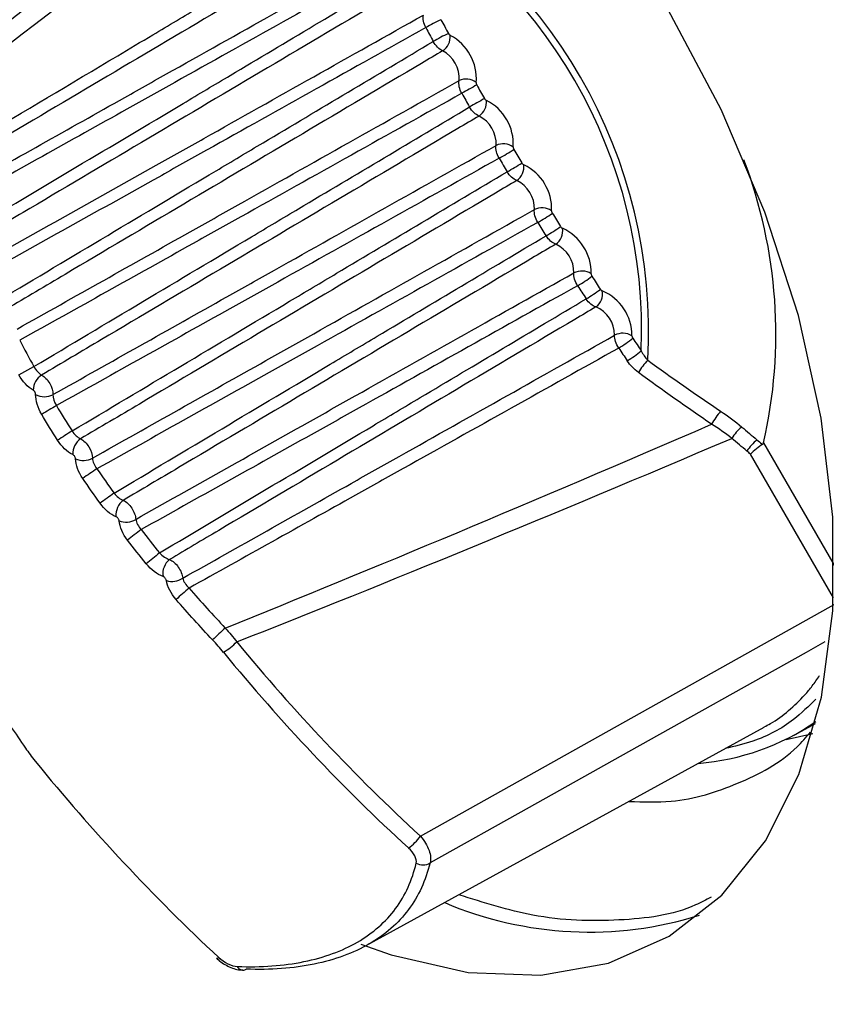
# Model space of a CAD drawing. Header units: millimetres. Extents: x -3.03 to 0.78, y -0.23 to 0.59.
# Tile 140 of 165: x 0.5245 to 0.5376, y 0.4034 to 0.4194. Entities that reach past the tile are written whole.
import ezdxf

# ---------------------------------------------------------------- set-up
doc = ezdxf.new("R2010")
doc.units = ezdxf.units.MM

msp = doc.modelspace()

# ---------------------------------------------------------------- linework, layer by layer
at = {"color": 7, "linetype": 'Continuous', "lineweight": 25}
for p, q in [((0.524444, 0.413672), (0.524688, 0.413807)), ((0.530972, 0.406171), (0.53774, 0.409957)), ((0.530092, 0.404389), (0.536563, 0.407942)), ((0.537051, 0.407814), (0.537394, 0.408002)), ((0.536918, 0.407744), (0.53735, 0.407841))]:
    msp.add_line(p, q, dxfattribs=at)
at = {"color": 9, "linetype": 'Continuous', "lineweight": 25}
for p, q in [((0.536552, 0.412567), (0.537702, 0.410576)), ((0.53769, 0.410044), (0.53634, 0.412382))]:
    msp.add_line(p, q, dxfattribs=at)
at = {"color": 7, "linetype": 'Continuous', "lineweight": 25, "flags": 128}
msp.add_lwpolyline([(0.530006, 0.404414), (0.530498, 0.40424), (0.531747, 0.403953), (0.532933, 0.403908), (0.534032, 0.404106), (0.535019, 0.404544), (0.535875, 0.40521), (0.536583, 0.406093), (0.537126, 0.407174), (0.537494, 0.408429), (0.537679, 0.409833), (0.537677, 0.411357), (0.537489, 0.412969), (0.537118, 0.414635), (0.536572, 0.41632), (0.535862, 0.41799), (0.535003, 0.419609)], dxfattribs=at)
at = {"color": 9, "linetype": 'Continuous', "lineweight": 25, "flags": 128}
msp.add_lwpolyline([(0.537549, 0.409328), (0.537243, 0.409157), (0.534357, 0.407541), (0.532743, 0.406637), (0.531129, 0.405734)], dxfattribs=at)
at = {"color": 7, "linetype": 'Continuous', "lineweight": 25}
for centre, radius, start, end in [((0.52643, 0.414389), 0.008251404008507, 356.680578, 63.319422), ((0.52645, 0.414401), 0.008119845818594, 357.614483, 62.385518), ((0.532792, 0.41632), 0.0034624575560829, 115.391243, 120.006241), ((0.584155, 0.44772), 0.0599347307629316, 208.145423, 208.388187), ((0.584213, 0.447754), 0.0602801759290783, 208.145423, 208.388187), ((0.533173, 0.415645), 0.0039826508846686, 115.993622, 120.005415), ((0.531177, 0.419175), 0.0002812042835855, 303.804579, 3.829752), ((0.531087, 0.41849), 0.0007954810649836, 355.483325, 62.206528), ((0.531099, 0.418497), 0.0005031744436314, 355.483325, 62.206528), ((0.531717, 0.418216), 0.0002678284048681, 52.430266, 115.647078), ((0.536244, 0.410287), 0.0091962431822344, 118.264245, 120.001191), ((0.584283, 0.44779), 0.0600806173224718, 209.301395, 209.543765), ((0.584342, 0.447824), 0.0604269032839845, 209.301395, 209.543765), ((0.538825, 0.40581), 0.0141080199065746, 118.867692, 119.999872), ((0.531772, 0.418109), 0.000274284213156, 304.077878, 5.720971), ((0.531687, 0.417424), 0.0007963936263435, 356.666386, 63.333614), ((0.5317, 0.417431), 0.0005037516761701, 356.666386, 63.333614), ((0.532322, 0.417155), 0.0002743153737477, 54.282366, 115.918014), ((0.525282, 0.42927), 0.0139427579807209, 299.994721, 301.140322), ((0.584283, 0.44779), 0.0600802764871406, 210.456235, 210.698607), ((0.584341, 0.447824), 0.0604265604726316, 210.456235, 210.698607), ((0.528782, 0.414339), 0.0079693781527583, 347.15362, 20.793467), ((0.527821, 0.424878), 0.0091257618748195, 299.993404, 301.743767), ((0.532388, 0.417054), 0.0002677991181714, 304.348798, 7.572892), ((0.532311, 0.416371), 0.0007954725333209, 357.793215, 64.516941), ((0.532322, 0.416379), 0.0005031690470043, 357.793215, 64.516941), ((0.532949, 0.416107), 0.0002812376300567, 56.173772, 116.19132), ((0.530896, 0.419589), 0.003969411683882, 299.989188, 304.01437), ((0.584158, 0.447714), 0.0599337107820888, 211.611822, 211.854589), ((0.584215, 0.447747), 0.0602791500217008, 211.611822, 211.854589), ((0.531289, 0.418924), 0.0034524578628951, 299.988366, 304.616742), ((0.533024, 0.416013), 0.0002616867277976, 304.615593, 9.38719), ((0.532956, 0.415333), 0.0007927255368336, 358.865575, 65.758503), ((0.532966, 0.41534), 0.0005014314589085, 358.865575, 65.758503), ((0.533596, 0.415072), 0.0002886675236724, 58.106091, 116.465248), ((0.53237, 0.41713), 0.0023189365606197, 299.986928, 306.881311), ((0.583911, 0.447558), 0.0596419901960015, 212.770035, 213.013593), ((0.583968, 0.44759), 0.0599857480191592, 212.770035, 213.013593), ((0.532601, 0.416756), 0.0021336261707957, 299.987082, 307.481555), ((0.533679, 0.414987), 0.0002558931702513, 304.876519, 11.165592), ((0.533623, 0.414311), 0.0007881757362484, 359.88501, 67.060529), ((0.533631, 0.414318), 0.0004985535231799, 359.88501, 67.060529), ((0.534263, 0.414052), 0.0002966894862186, 60.080855, 116.738057), ((0.533375, 0.41553), 0.0016419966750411, 299.990203, 309.736162), ((0.58355, 0.447319), 0.0592084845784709, 213.932771, 214.171808), ((0.583604, 0.44735), 0.0595497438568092, 213.932771, 214.171808), ((0.53356, 0.415244), 0.0015498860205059, 299.991755, 310.319333), ((0.535639, 0.413028), 0.0013127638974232, 137.725925, 148.653403), ((0.52498, 0.413415), 0.0003032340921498, 122.985692, 178.286807), ((0.524861, 0.41362), 0.0003032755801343, 241.717271, 297.010187), ((0.66504, 0.17998), 0.2719829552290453, 120.976463, 121.035193), ((0.536977, 0.412149), 0.0014603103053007, 140.310785, 150.440234), ((0.59235, 0.306601), 0.1255547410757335, 122.273013, 122.400279), ((0.536686, 0.412225), 0.0007721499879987, 129.259542, 147.547145), ((0.52562, 0.412385), 0.0003008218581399, 124.971371, 181.788846), ((0.536927, 0.412025), 0.000762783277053, 129.230119, 147.82954), ((0.525493, 0.412585), 0.0003051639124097, 245.179976, 299.128998), ((0.56499, 0.35442), 0.0698205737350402, 124.231609, 124.46069), ((0.557593, 0.36748), 0.0543904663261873, 125.522421, 125.816775), ((0.52632, 0.411393), 0.0002978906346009, 126.817528, 185.333974), ((0.526185, 0.411584), 0.0003065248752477, 248.60586, 301.374537), ((0.551499, 0.378466), 0.0411937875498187, 127.481899, 127.871313), ((0.54918, 0.382818), 0.0358534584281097, 128.761423, 129.209552), ((0.527079, 0.410439), 0.0002944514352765, 128.517533, 188.92696), ((0.526938, 0.41062), 0.0003073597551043, 251.996586, 303.740671), ((0.546987, 0.387231), 0.0303112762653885, 130.72269, 131.254303), ((0.545701, 0.390361), 0.0262464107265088, 133.005105, 133.621574), ((0.526999, 0.410365), 0.0014316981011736, 302.634091, 313.678212), ((0.535182, 0.411248), 0.003906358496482, 274.530725, 304.62049), ((0.530331, 0.406618), 0.0007820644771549, 304.896845, 325.119583), ((0.531014, 0.405927), 0.0002250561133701, 240.983942, 300.906073), ((0.533719, 0.410618), 0.0060079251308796, 246.962496, 287.322924), ((0.527667, 0.404226), 4.10341131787e-05, 253.219182, 312.012272), ((0.528086, 0.404089), 9.79082756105e-05, 203.329355, 302.628592)]:
    msp.add_arc(centre, radius, start, end, dxfattribs=at)
for centre, major_axis, ratio, start_param, end_param in [((2.023807, 1.27881), (1.513273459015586, 0.873597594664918), 0.021118, 2.969541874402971, 3.001270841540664), ((2.022832, 1.278247), (1.512273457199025, 0.8730201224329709), 0.019987, 2.97014627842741, 3.001548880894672), ((2.022832, 1.278247), (1.512273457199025, 0.8730201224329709), 0.019987, 3.281638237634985, 3.313040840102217), ((2.023807, 1.27881), (1.513273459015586, 0.873597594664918), 0.021118, 3.2819163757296, 3.313645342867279), ((0.543946, 0.424501), (-0.01320558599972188, 0.02286759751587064), 0.826553, 1.767384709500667, 1.934161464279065), ((0.543848, 0.424445), (-0.01330560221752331, 0.02304079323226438), 0.826477, 1.767384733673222, 1.934161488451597), ((0.540334, 0.422415), (-0.01330544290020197, 0.02304088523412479), 0.806472, 1.767390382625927, 1.934167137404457)]:
    msp.add_ellipse(centre, major_axis=major_axis, ratio=ratio, start_param=start_param, end_param=end_param, dxfattribs=at)
for points, knots in [([(0.5231963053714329, 0.4171594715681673), (0.5239573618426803, 0.4176138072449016), (0.5247185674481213, 0.4180678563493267), (0.5254798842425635, 0.4185216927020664), (0.5258606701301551, 0.4187486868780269), (0.5262414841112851, 0.4189756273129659), (0.5266223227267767, 0.4192025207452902), (0.526878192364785, 0.4193549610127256), (0.5271340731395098, 0.4195073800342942), (0.5273899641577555, 0.4196597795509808), (0.5282830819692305, 0.4201916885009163), (0.5291763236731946, 0.4207233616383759), (0.5300696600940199, 0.4212548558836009)], [0.0002062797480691, 0.0002062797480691, 0.0002062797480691, 0.0002062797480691, 0.0034597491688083, 0.0034597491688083, 0.0034597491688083, 0.0050870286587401, 0.0050870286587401, 0.0050870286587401, 0.006180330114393, 0.006180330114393, 0.006180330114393, 0.0099962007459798, 0.0099962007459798, 0.0099962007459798, 0.0099962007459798]), ([(0.5302175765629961, 0.421093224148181), (0.5301030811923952, 0.421025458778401), (0.5299885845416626, 0.420957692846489), (0.5298740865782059, 0.4208899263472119), (0.5292299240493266, 0.4205086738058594), (0.5285857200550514, 0.4201274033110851), (0.527941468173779, 0.4197461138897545), (0.5266529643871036, 0.418983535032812), (0.5253642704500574, 0.4182208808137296), (0.524075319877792, 0.4174581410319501), (0.5238112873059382, 0.4173018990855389), (0.5235472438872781, 0.4171456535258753), (0.5232831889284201, 0.4169894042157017)], [0.0001982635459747, 0.0001982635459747, 0.0001982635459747, 0.0001982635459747, 0.0006860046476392, 0.0006860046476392, 0.0006860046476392, 0.0034300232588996, 0.0034300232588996, 0.0034300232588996, 0.0089180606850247, 0.0089180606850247, 0.0089180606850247, 0.0100422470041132, 0.0100422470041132, 0.0100422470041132, 0.0100422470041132]), ([(0.5234407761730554, 0.4166523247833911), (0.5243488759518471, 0.4171626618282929), (0.5252568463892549, 0.4176729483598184), (0.5261647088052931, 0.4181831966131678), (0.5264242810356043, 0.4183290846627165), (0.5266838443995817, 0.4184749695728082), (0.5269433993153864, 0.4186208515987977), (0.5281170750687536, 0.4192805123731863), (0.5292905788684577, 0.4199401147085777), (0.5304639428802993, 0.4205996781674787)], [0.0002210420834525, 0.0002210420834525, 0.0002210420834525, 0.0002210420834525, 0.0040428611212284, 0.0040428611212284, 0.0040428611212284, 0.0051355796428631, 0.0051355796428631, 0.0051355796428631, 0.0100767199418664, 0.0100767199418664, 0.0100767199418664, 0.0100767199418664]), ([(0.5304979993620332, 0.4203967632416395), (0.5293252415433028, 0.4197402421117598), (0.528152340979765, 0.4190840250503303), (0.5269792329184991, 0.4184282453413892), (0.5267198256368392, 0.4182832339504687), (0.526460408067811, 0.4181382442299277), (0.526200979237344, 0.4179932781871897), (0.5252847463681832, 0.4174812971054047), (0.524368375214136, 0.4169696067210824), (0.5234518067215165, 0.4164583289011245)], [0.000200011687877, 0.000200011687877, 0.000200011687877, 0.000200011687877, 0.0051416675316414, 0.0051416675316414, 0.0051416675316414, 0.0062344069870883, 0.0062344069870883, 0.0062344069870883, 0.010093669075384, 0.010093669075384, 0.010093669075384, 0.010093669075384]), ([(0.52363074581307, 0.416008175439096), (0.5247918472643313, 0.4167014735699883), (0.5259533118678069, 0.4173941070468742), (0.5271150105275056, 0.4180863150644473), (0.5273704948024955, 0.4182385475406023), (0.5276259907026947, 0.4183907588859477), (0.5278814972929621, 0.4185429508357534), (0.528792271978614, 0.4190854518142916), (0.5297031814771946, 0.4196277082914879), (0.5306141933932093, 0.4201697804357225)], [0.0002031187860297, 0.0002031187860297, 0.0002031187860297, 0.0002031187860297, 0.0051684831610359, 0.0051684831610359, 0.0051684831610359, 0.0062604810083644, 0.0062604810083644, 0.0062604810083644, 0.010152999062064, 0.010152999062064, 0.010152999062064, 0.010152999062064]), ([(0.5307643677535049, 0.4200128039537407), (0.530649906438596, 0.4199450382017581), (0.5305354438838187, 0.4198772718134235), (0.5304209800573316, 0.4198095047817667), (0.5297770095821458, 0.4194282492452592), (0.5291329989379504, 0.4190469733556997), (0.5284889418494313, 0.4186656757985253), (0.52720082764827, 0.417903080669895), (0.5259125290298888, 0.4171403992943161), (0.5246239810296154, 0.4163776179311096), (0.5243263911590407, 0.4162014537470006), (0.52402878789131, 0.4160252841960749), (0.5237311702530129, 0.4158491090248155)], [0.0001982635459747, 0.0001982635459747, 0.0001982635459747, 0.0001982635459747, 0.0006860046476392, 0.0006860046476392, 0.0006860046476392, 0.0034300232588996, 0.0034300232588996, 0.0034300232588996, 0.0089180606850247, 0.0089180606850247, 0.0089180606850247, 0.0101855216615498, 0.0101855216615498, 0.0101855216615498, 0.0101855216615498]), ([(0.5238975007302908, 0.415518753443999), (0.524823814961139, 0.4160394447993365), (0.5257499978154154, 0.4165600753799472), (0.5266760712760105, 0.41708065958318), (0.5269354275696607, 0.4172264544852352), (0.5271947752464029, 0.4173722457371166), (0.527454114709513, 0.4175180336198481), (0.5286433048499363, 0.4181865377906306), (0.5298323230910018, 0.4188549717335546), (0.5310212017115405, 0.4195233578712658)], [0.0002123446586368, 0.0002123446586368, 0.0002123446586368, 0.0002123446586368, 0.0041100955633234, 0.0041100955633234, 0.0041100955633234, 0.00520170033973, 0.00520170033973, 0.00520170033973, 0.0102072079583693, 0.0102072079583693, 0.0102072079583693, 0.0102072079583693]), ([(0.5310607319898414, 0.4193188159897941), (0.5298723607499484, 0.4186536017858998), (0.5286838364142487, 0.4179886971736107), (0.5274950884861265, 0.4173242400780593), (0.5272358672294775, 0.4171793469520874), (0.5269766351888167, 0.4170344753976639), (0.5267173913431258, 0.4168896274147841), (0.5257862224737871, 0.416369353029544), (0.5248549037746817, 0.4158493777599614), (0.523923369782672, 0.415329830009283)], [0.0002000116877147, 0.0002000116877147, 0.0002000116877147, 0.0002000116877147, 0.0052060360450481, 0.0052060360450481, 0.0052060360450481, 0.0062976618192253, 0.0062976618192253, 0.0062976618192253, 0.010218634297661, 0.010218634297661, 0.010218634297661, 0.010218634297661]), ([(0.5241283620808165, 0.414890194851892), (0.5253020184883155, 0.4155910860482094), (0.5264760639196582, 0.4162912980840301), (0.5276503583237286, 0.4169910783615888), (0.5279055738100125, 0.4171431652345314), (0.5281608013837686, 0.4172952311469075), (0.5284160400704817, 0.4174472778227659), (0.5293377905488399, 0.4179963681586), (0.5302596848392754, 0.418545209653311), (0.5311816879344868, 0.4190938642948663)], [0.0002010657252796, 0.0002010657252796, 0.0002010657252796, 0.0002010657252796, 0.0052217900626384, 0.0052217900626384, 0.0052217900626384, 0.0063129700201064, 0.0063129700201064, 0.0063129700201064, 0.0102535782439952, 0.0102535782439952, 0.0102535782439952, 0.0102535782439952]), ([(0.5314278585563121, 0.4192247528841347), (0.5314305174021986, 0.4192198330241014), (0.5314337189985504, 0.4192150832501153), (0.5314371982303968, 0.4192108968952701), (0.5314406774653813, 0.419206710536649), (0.5314445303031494, 0.4192029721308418), (0.5314484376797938, 0.4191999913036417), (0.5314516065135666, 0.4191975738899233), (0.5314548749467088, 0.4191956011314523), (0.5314580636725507, 0.4191941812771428)], [0, 0, 0, 0, 1.6790300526e-05, 1.6790300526e-05, 1.6790300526e-05, 3.35806282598e-05, 3.35806282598e-05, 3.35806282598e-05, 4.71302856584e-05, 4.71302856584e-05, 4.71302856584e-05, 4.71302856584e-05]), ([(0.5313339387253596, 0.4189417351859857), (0.5312195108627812, 0.4188739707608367), (0.5311050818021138, 0.4188062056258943), (0.5309906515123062, 0.4187384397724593), (0.5303468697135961, 0.4183571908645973), (0.5297030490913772, 0.4179759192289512), (0.5290591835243, 0.4175946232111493), (0.52777145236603, 0.416832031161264), (0.5264835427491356, 0.4160693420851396), (0.5251953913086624, 0.4153065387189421), (0.5248775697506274, 0.4151183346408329), (0.5245597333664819, 0.4149301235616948), (0.5242418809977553, 0.4147419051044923)], [0.0001982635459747, 0.0001982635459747, 0.0001982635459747, 0.0001982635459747, 0.0006860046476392, 0.0006860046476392, 0.0006860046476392, 0.0034300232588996, 0.0034300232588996, 0.0034300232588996, 0.0089180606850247, 0.0089180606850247, 0.0089180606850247, 0.010272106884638, 0.010272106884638, 0.010272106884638, 0.010272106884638]), ([(0.5244169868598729, 0.4144176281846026), (0.5253546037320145, 0.4149448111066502), (0.52629208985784, 0.4154719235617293), (0.5272294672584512, 0.4159989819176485), (0.527488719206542, 0.4161447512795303), (0.527747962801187, 0.4162905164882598), (0.528007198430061, 0.4164362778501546), (0.5292052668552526, 0.4171099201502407), (0.5304031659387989, 0.4177834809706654), (0.5316009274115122, 0.4184569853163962)], [0.0002045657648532, 0.0002045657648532, 0.0002045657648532, 0.0002045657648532, 0.0041491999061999, 0.0041491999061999, 0.0041491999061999, 0.0052401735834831, 0.0052401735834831, 0.0052401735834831, 0.0102821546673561, 0.0102821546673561, 0.0102821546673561, 0.0102821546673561]), ([(0.5318801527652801, 0.4184278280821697), (0.5318794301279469, 0.4184237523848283), (0.5318793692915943, 0.4184190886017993), (0.5318799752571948, 0.4184142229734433), (0.5318805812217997, 0.418409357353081), (0.5318818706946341, 0.4184041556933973), (0.5318837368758, 0.4183990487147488), (0.5318852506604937, 0.418394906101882), (0.5318871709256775, 0.4183907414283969), (0.5318893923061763, 0.4183867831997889)], [0, 0, 0, 0, 1.6789258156e-05, 1.6789258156e-05, 1.6789258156e-05, 3.35784704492e-05, 3.35784704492e-05, 3.35784704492e-05, 4.71302822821e-05, 4.71302822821e-05, 4.71302822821e-05, 4.71302822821e-05]), ([(0.5316458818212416, 0.418251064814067), (0.5304485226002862, 0.4175808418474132), (0.5292510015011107, 0.41691093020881), (0.5280532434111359, 0.4162414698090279), (0.5277940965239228, 0.4160966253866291), (0.5275349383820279, 0.4159518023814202), (0.5272757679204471, 0.415807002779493), (0.526336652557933, 0.4152823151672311), (0.5253973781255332, 0.4147579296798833), (0.5244578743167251, 0.4142339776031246)], [0.0002000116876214, 0.0002000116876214, 0.0002000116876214, 0.0002000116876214, 0.0052425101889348, 0.0052425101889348, 0.0052425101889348, 0.0063335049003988, 0.0063335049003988, 0.0063335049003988, 0.0102867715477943, 0.0102867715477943, 0.0102867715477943, 0.0102867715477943]), ([(0.5320142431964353, 0.418165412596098), (0.5320170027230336, 0.4181605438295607), (0.5320202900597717, 0.4181558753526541), (0.5320238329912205, 0.4181517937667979), (0.5320273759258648, 0.4181477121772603), (0.5320312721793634, 0.4181441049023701), (0.5320351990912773, 0.4181412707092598), (0.5320383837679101, 0.4181389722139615), (0.5320416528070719, 0.4181371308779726), (0.5320448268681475, 0.4181358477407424)], [0, 0, 0, 0, 1.67903005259e-05, 1.67903005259e-05, 1.67903005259e-05, 3.35806282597e-05, 3.35806282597e-05, 3.35806282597e-05, 4.71302856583e-05, 4.71302856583e-05, 4.71302856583e-05, 4.71302856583e-05]), ([(0.5246882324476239, 0.4138067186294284), (0.525867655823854, 0.4145111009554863), (0.5270474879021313, 0.4152148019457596), (0.5282275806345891, 0.4159180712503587), (0.5284826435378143, 0.4160700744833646), (0.5287377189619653, 0.4162220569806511), (0.5289928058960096, 0.4163740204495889), (0.5299188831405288, 0.4169257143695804), (0.5308451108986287, 0.4174771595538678), (0.5317714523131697, 0.4180284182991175)], [0.0002000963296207, 0.0002000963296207, 0.0002000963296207, 0.0002000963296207, 0.0052470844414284, 0.0052470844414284, 0.0052470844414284, 0.006337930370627, 0.006337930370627, 0.006337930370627, 0.010298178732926, 0.010298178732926, 0.010298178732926, 0.010298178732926]), ([(0.5319255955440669, 0.4178813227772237), (0.5318112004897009, 0.417813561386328), (0.5316968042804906, 0.4177457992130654), (0.5315824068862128, 0.4176780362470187), (0.5309388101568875, 0.4172968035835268), (0.5302951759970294, 0.4169155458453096), (0.5296514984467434, 0.416534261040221), (0.5283641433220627, 0.4157716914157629), (0.5270766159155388, 0.4150090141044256), (0.5257888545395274, 0.4142462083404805), (0.5254640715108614, 0.4140538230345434), (0.5251392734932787, 0.4138614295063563), (0.5248144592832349, 0.4136690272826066)], [0.0001982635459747, 0.0001982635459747, 0.0001982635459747, 0.0001982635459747, 0.0006860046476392, 0.0006860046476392, 0.0006860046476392, 0.0034300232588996, 0.0034300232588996, 0.0034300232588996, 0.0089180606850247, 0.0089180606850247, 0.0089180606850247, 0.01030218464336, 0.01030218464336, 0.01030218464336, 0.01030218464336]), ([(0.5249985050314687, 0.4133502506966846), (0.5259405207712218, 0.4138800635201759), (0.5268824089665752, 0.4144097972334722), (0.5278241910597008, 0.4149394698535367), (0.5280834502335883, 0.4150852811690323), (0.5283427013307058, 0.4152310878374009), (0.528601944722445, 0.4153768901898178), (0.5298022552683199, 0.4160519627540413), (0.5310024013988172, 0.4167269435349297), (0.5322024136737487, 0.4174018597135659)], [0.0001976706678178, 0.0001976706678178, 0.0001976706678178, 0.0001976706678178, 0.0041601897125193, 0.0041601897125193, 0.0041601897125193, 0.0052510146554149, 0.0052510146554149, 0.0052510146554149, 0.0103015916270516, 0.0103015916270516, 0.0103015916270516, 0.0103015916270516]), ([(0.5324824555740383, 0.4173778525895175), (0.5324818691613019, 0.4173736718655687), (0.5324819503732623, 0.4173689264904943), (0.5324826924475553, 0.4173640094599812), (0.5324834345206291, 0.4173590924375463), (0.5324848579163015, 0.4173538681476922), (0.5324868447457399, 0.4173487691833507), (0.5324884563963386, 0.4173446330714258), (0.5324904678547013, 0.417340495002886), (0.5324927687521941, 0.4173365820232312)], [0, 0, 0, 0, 1.6789258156e-05, 1.6789258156e-05, 1.6789258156e-05, 3.35784704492e-05, 3.35784704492e-05, 3.35784704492e-05, 4.71302822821e-05, 4.71302822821e-05, 4.71302822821e-05, 4.71302822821e-05]), ([(0.5322527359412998, 0.4171948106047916), (0.5310530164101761, 0.4165232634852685), (0.5298531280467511, 0.4158520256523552), (0.5286529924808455, 0.4151812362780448), (0.528393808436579, 0.4150363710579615), (0.5281346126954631, 0.4148915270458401), (0.5278754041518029, 0.4147467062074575), (0.5269353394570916, 0.4142214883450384), (0.5259951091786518, 0.4136965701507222), (0.5250546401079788, 0.413172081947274)], [0.0002000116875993, 0.0002000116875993, 0.0002000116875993, 0.0002000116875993, 0.0052511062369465, 0.0052511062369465, 0.0052511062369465, 0.0063419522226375, 0.0063419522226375, 0.0063419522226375, 0.0102980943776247, 0.0102980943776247, 0.0102980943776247, 0.0102980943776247]), ([(0.5326220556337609, 0.4171177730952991), (0.5326249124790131, 0.4171129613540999), (0.5326282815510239, 0.4171083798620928), (0.5326318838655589, 0.4171044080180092), (0.532635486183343, 0.4171004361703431), (0.5326394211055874, 0.4170969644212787), (0.5326433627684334, 0.4170942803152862), (0.5326465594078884, 0.4170921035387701), (0.532649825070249, 0.4170903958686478), (0.5326529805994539, 0.4170892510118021)], [0, 0, 0, 0, 1.67903005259e-05, 1.67903005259e-05, 1.67903005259e-05, 3.35806282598e-05, 3.35806282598e-05, 3.35806282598e-05, 4.71302856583e-05, 4.71302856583e-05, 4.71302856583e-05, 4.71302856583e-05]), ([(0.5253094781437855, 0.412758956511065), (0.5264879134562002, 0.4134627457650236), (0.5276667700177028, 0.414165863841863), (0.5288458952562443, 0.4148685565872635), (0.5291009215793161, 0.415020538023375), (0.5293559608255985, 0.4151724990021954), (0.529611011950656, 0.4153244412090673), (0.530534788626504, 0.4158747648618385), (0.5314587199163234, 0.4164248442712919), (0.5323827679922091, 0.4169747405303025)], [0.0002001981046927, 0.0002001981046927, 0.0002001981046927, 0.0002001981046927, 0.0052444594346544, 0.0052444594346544, 0.0052444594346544, 0.0063354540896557, 0.0063354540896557, 0.0063354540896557, 0.0102869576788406, 0.0102869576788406, 0.0102869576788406, 0.0102869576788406]), ([(0.5325386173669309, 0.4168328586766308), (0.5324242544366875, 0.4167651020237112), (0.5323098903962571, 0.4166973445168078), (0.5321955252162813, 0.4166295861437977), (0.5315521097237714, 0.4162483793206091), (0.5309086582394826, 0.4158671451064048), (0.5302651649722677, 0.4154858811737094), (0.5289781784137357, 0.4147233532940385), (0.5276910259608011, 0.4139607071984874), (0.5264036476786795, 0.4131979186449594), (0.5260851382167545, 0.4130091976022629), (0.5257666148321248, 0.4128204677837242), (0.5254480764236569, 0.412631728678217)], [0.0001982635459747, 0.0001982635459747, 0.0001982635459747, 0.0001982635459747, 0.0006860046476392, 0.0006860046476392, 0.0006860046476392, 0.0034300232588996, 0.0034300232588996, 0.0034300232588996, 0.0089180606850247, 0.0089180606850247, 0.0089180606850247, 0.0102758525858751, 0.0102758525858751, 0.0102758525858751, 0.0102758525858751]), ([(0.525641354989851, 0.4123179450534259), (0.5265808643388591, 0.4128465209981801), (0.5275202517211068, 0.4133750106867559), (0.5284595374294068, 0.4139034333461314), (0.5287189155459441, 0.4140493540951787), (0.528978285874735, 0.4141952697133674), (0.5292376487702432, 0.4143411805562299), (0.5304335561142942, 0.4150139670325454), (0.5316293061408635, 0.4156866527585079), (0.5328249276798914, 0.4163592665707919)], [0.0001916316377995, 0.0001916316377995, 0.0001916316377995, 0.0001916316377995, 0.0041430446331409, 0.0041430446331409, 0.0041430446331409, 0.0052342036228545, 0.0052342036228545, 0.0052342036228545, 0.0102654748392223, 0.0102654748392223, 0.0102654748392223, 0.0102654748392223]), ([(0.5331056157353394, 0.4163405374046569), (0.5331051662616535, 0.4163362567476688), (0.5331053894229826, 0.4163314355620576), (0.5331062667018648, 0.4163264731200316), (0.5331071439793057, 0.4163215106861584), (0.5331086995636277, 0.4163162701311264), (0.5331108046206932, 0.4163111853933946), (0.5331125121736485, 0.4163070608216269), (0.5331146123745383, 0.4163029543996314), (0.5331169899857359, 0.4162990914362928)], [0, 0, 0, 0, 1.6789258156e-05, 1.6789258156e-05, 1.6789258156e-05, 3.35784704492e-05, 3.35784704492e-05, 3.35784704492e-05, 4.71302822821e-05, 4.71302822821e-05, 4.71302822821e-05, 4.71302822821e-05]), ([(0.5328805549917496, 0.416151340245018), (0.5316851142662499, 0.4154821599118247), (0.5304894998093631, 0.4148132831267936), (0.5292936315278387, 0.4141448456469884), (0.5290342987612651, 0.4139998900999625), (0.5287749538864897, 0.4138549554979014), (0.5285155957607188, 0.413710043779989), (0.5275815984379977, 0.4131881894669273), (0.5266474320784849, 0.4126666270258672), (0.5257130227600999, 0.412145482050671)], [0.0002000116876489, 0.0002000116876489, 0.0002000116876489, 0.0002000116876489, 0.0052318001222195, 0.0052318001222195, 0.0052318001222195, 0.0063229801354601, 0.0063229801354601, 0.0063229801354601, 0.0102525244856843, 0.0102525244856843, 0.0102525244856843, 0.0102525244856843]), ([(0.5332505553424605, 0.4160831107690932), (0.5332535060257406, 0.4160783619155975), (0.5332569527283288, 0.4160738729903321), (0.5332606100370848, 0.4160700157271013), (0.5332642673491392, 0.4160661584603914), (0.5332682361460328, 0.4160628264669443), (0.533272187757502, 0.4160602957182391), (0.5332753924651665, 0.4160582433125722), (0.5332786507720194, 0.4160566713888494), (0.5332817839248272, 0.4160556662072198)], [0, 0, 0, 0, 1.67903005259e-05, 1.67903005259e-05, 1.67903005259e-05, 3.35806282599e-05, 3.35806282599e-05, 3.35806282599e-05, 4.71302856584e-05, 4.71302856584e-05, 4.71302856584e-05, 4.71302856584e-05]), ([(0.5259912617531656, 0.4117481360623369), (0.5271619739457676, 0.4124472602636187), (0.5283331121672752, 0.4131457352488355), (0.5295045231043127, 0.4138437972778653), (0.5297596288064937, 0.4139958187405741), (0.530014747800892, 0.4141478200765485), (0.5302698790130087, 0.4142998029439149), (0.5311847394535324, 0.4148447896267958), (0.5320997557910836, 0.4153895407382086), (0.5330148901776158, 0.4159341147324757)], [0.0002013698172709, 0.0002013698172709, 0.0002013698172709, 0.0002013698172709, 0.0052139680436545, 0.0052139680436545, 0.0052139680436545, 0.0063055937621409, 0.0063055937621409, 0.0063055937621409, 0.0102199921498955, 0.0102199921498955, 0.0102199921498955, 0.0102199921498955]), ([(0.5331722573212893, 0.4157976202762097), (0.5330579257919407, 0.4157298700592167), (0.5329435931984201, 0.4156621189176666), (0.5328292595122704, 0.4155943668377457), (0.5321860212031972, 0.4152131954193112), (0.5315427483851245, 0.414831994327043), (0.5308994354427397, 0.414450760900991), (0.5296128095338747, 0.4136882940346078), (0.5283260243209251, 0.4129256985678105), (0.5270390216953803, 0.4121629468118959), (0.5267400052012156, 0.4119857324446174), (0.5264409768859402, 0.4118085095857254), (0.5261419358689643, 0.4116312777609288)], [0.0001982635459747, 0.0001982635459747, 0.0001982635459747, 0.0001982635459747, 0.0006860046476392, 0.0006860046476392, 0.0006860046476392, 0.0034300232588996, 0.0034300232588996, 0.0034300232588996, 0.0089180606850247, 0.0089180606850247, 0.0089180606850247, 0.0101931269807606, 0.0101931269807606, 0.0101931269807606, 0.0101931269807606]), ([(0.5263448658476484, 0.4113220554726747), (0.5272749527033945, 0.4118455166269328), (0.5282049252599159, 0.4123688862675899), (0.5291348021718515, 0.4128921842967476), (0.5293944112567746, 0.4130382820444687), (0.5296540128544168, 0.4131843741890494), (0.5299136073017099, 0.4133304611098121), (0.5310984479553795, 0.4139972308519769), (0.5322831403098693, 0.4146638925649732), (0.533467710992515, 0.4153304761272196)], [0.0001864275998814, 0.0001864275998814, 0.0001864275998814, 0.0001864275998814, 0.0040977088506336, 0.0040977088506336, 0.0040977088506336, 0.0051896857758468, 0.0051896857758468, 0.0051896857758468, 0.0101736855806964, 0.0101736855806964, 0.0101736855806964, 0.0101736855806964]), ([(0.5337488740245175, 0.4153171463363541), (0.5337485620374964, 0.415312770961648), (0.5337489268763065, 0.415307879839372), (0.5337499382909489, 0.4153028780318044), (0.5337509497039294, 0.4152978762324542), (0.5337526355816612, 0.4152926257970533), (0.5337548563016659, 0.4152875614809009), (0.5337566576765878, 0.4152834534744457), (0.5337588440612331, 0.4152793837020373), (0.5337612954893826, 0.4152755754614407)], [0, 0, 0, 0, 1.6789258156e-05, 1.6789258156e-05, 1.6789258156e-05, 3.35784704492e-05, 3.35784704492e-05, 3.35784704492e-05, 4.71302822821e-05, 4.71302822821e-05, 4.71302822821e-05, 4.71302822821e-05]), ([(0.5335285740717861, 0.4151219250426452), (0.5323440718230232, 0.4144588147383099), (0.5311593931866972, 0.4137959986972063), (0.5299744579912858, 0.4131336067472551), (0.5297148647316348, 0.4129884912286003), (0.5294552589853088, 0.412843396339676), (0.5291956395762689, 0.4126983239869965), (0.5282747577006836, 0.412183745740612), (0.5273537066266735, 0.4116694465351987), (0.5264324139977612, 0.4111555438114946)], [0.0002000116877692, 0.0002000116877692, 0.0002000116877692, 0.0002000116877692, 0.0051845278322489, 0.0051845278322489, 0.0051845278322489, 0.0062765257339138, 0.0062765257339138, 0.0062765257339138, 0.0101498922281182, 0.0101498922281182, 0.0101498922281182, 0.0101498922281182]), ([(0.5267327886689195, 0.4107755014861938), (0.5278890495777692, 0.4114658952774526), (0.5290457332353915, 0.4121556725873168), (0.5302026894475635, 0.4128450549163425), (0.5304579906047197, 0.4129971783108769), (0.5307133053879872, 0.4131492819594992), (0.5309686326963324, 0.4133013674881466), (0.5318679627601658, 0.4138370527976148), (0.5327674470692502, 0.4143725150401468), (0.5336670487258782, 0.4149078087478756)], [0.0002036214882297, 0.0002036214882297, 0.0002036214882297, 0.0002036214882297, 0.0051556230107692, 0.0051556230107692, 0.0051556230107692, 0.0062483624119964, 0.0062483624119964, 0.0062483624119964, 0.0100972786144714, 0.0100972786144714, 0.0100972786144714, 0.0100972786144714]), ([(0.533898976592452, 0.415062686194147), (0.533902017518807, 0.4150580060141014), (0.5339055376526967, 0.4150536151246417), (0.533909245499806, 0.4150498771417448), (0.5339129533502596, 0.4150461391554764), (0.5339169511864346, 0.4150429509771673), (0.533920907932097, 0.4150405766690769), (0.5339241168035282, 0.4150386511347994), (0.5339273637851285, 0.415037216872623), (0.5339304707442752, 0.4150363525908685)], [0, 0, 0, 0, 1.67903005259e-05, 1.67903005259e-05, 1.67903005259e-05, 3.35806282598e-05, 3.35806282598e-05, 3.35806282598e-05, 4.71302856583e-05, 4.71302856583e-05, 4.71302856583e-05, 4.71302856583e-05]), ([(0.5338257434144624, 0.4147768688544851), (0.5337114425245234, 0.4147091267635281), (0.5335971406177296, 0.41464138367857), (0.5334828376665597, 0.4145736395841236), (0.532839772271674, 0.4141925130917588), (0.5321966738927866, 0.4138113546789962), (0.531553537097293, 0.4134301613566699), (0.5302672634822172, 0.4126677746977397), (0.5289808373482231, 0.4119052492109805), (0.5276942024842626, 0.4111425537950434), (0.5274279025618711, 0.4109846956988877), (0.5271615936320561, 0.4108268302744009), (0.5268952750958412, 0.4106689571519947)], [0.0001982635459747, 0.0001982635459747, 0.0001982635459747, 0.0001982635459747, 0.0006860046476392, 0.0006860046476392, 0.0006860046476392, 0.0034300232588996, 0.0034300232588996, 0.0034300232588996, 0.0089180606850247, 0.0089180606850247, 0.0089180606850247, 0.0100539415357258, 0.0100539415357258, 0.0100539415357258, 0.0100539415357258]), ([(0.5271083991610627, 0.4103639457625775), (0.5280221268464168, 0.4108783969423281), (0.5289357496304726, 0.4113927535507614), (0.5298492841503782, 0.4119070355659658), (0.5301092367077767, 0.4120533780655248), (0.5303691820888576, 0.4121997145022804), (0.5306291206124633, 0.4123460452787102), (0.5317962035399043, 0.4130030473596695), (0.5329631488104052, 0.4136599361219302), (0.5341299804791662, 0.4143167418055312)], [0.0001820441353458, 0.0001820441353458, 0.0001820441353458, 0.0001820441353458, 0.0040240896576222, 0.0040240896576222, 0.0040240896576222, 0.0051173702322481, 0.0051173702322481, 0.0051173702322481, 0.0100260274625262, 0.0100260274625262, 0.0100260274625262, 0.0100260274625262]), ([(0.5344114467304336, 0.4143089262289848), (0.5344112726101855, 0.4143044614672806), (0.5344117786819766, 0.4142995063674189), (0.5344129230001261, 0.4142944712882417), (0.5344140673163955, 0.4142894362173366), (0.5344158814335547, 0.4142841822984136), (0.5344182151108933, 0.4142791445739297), (0.5344201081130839, 0.4142750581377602), (0.534422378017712, 0.4142710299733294), (0.5344249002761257, 0.4142672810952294)], [0, 0, 0, 0, 1.6789258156e-05, 1.6789258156e-05, 1.6789258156e-05, 3.35784704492e-05, 3.35784704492e-05, 3.35784704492e-05, 4.71302822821e-05, 4.71302822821e-05, 4.71302822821e-05, 4.71302822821e-05]), ([(0.5341960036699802, 0.4141078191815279), (0.5330291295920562, 0.413454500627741), (0.5318620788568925, 0.4128014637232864), (0.5306947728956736, 0.4121488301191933), (0.5304348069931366, 0.4120034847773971), (0.5301748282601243, 0.4118581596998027), (0.5299148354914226, 0.4117128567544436), (0.529014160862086, 0.4112094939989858), (0.5281133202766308, 0.4107063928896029), (0.5272122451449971, 0.4102036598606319)], [0.0002000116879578, 0.0002000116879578, 0.0002000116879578, 0.0002000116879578, 0.0051091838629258, 0.0051091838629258, 0.0051091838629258, 0.0062024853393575, 0.0062024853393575, 0.0062024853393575, 0.0099899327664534, 0.0099899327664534, 0.0099899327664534, 0.0099899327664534]), ([(0.5248144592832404, 0.4136690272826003), (0.5248632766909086, 0.4136417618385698), (0.5249113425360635, 0.4135912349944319), (0.5249795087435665, 0.4134732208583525), (0.524999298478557, 0.4134061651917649), (0.524998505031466, 0.4133502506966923)], [0, 0, 0, 0, 0.5, 0.5, 1, 1, 1, 1]), ([(0.5247170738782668, 0.4133533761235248), (0.5247171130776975, 0.4133572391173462), (0.5247167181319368, 0.4133613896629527), (0.5247159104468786, 0.4133656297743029), (0.5247148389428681, 0.4133712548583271), (0.5247130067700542, 0.4133771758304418), (0.524710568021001, 0.4133829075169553), (0.5247081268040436, 0.4133886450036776), (0.5247050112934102, 0.413394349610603), (0.5247014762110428, 0.4133995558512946), (0.5246979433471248, 0.4134047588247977), (0.5246938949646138, 0.4134096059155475), (0.524689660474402, 0.4134136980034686), (0.5246854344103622, 0.4134177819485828), (0.5246809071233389, 0.4134212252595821), (0.5246764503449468, 0.4134237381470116)], [0, 0, 0, 0, 1.42923095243e-05, 1.42923095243e-05, 1.42923095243e-05, 3.33690989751e-05, 3.33690989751e-05, 3.33690989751e-05, 5.2464638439e-05, 5.2464638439e-05, 5.2464638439e-05, 7.15485331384e-05, 7.15485331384e-05, 7.15485331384e-05, 9.05955455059e-05, 9.05955455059e-05, 9.05955455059e-05, 9.05955455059e-05]), ([(0.5254480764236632, 0.41263172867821), (0.5254972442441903, 0.4126066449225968), (0.5255465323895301, 0.4125578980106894), (0.5256181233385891, 0.4124417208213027), (0.5256401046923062, 0.4123747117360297), (0.5256413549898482, 0.4123179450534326)], [0, 0, 0, 0, 0.5, 0.5, 1, 1, 1, 1]), ([(0.5365341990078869, 0.4125415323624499), (0.5365061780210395, 0.4125228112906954), (0.5364715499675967, 0.4124966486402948), (0.5364012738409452, 0.4124388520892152), (0.5363670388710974, 0.412408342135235), (0.5363401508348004, 0.4123821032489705)], [0, 0, 0, 0, 0.5, 0.5, 1, 1, 1, 1]), ([(0.5364448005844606, 0.4126160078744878), (0.5364703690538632, 0.4125946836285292), (0.5364959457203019, 0.4125733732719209), (0.536521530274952, 0.4125520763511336), (0.5365257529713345, 0.4125485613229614), (0.5365299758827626, 0.4125450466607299), (0.536534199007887, 0.4125415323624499)], [0, 0, 0, 0, 0.0001024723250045, 0.0001024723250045, 0.0001024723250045, 0.0001193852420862, 0.0001193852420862, 0.0001193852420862, 0.0001193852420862]), ([(0.5365341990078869, 0.4125415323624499), (0.5365403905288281, 0.4125456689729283), (0.5365451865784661, 0.4125511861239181), (0.5365484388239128, 0.4125573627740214), (0.536549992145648, 0.4125603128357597), (0.536551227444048, 0.4125634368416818), (0.5365521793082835, 0.4125666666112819)], [0, 0, 0, 0, 3.02765172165e-05, 3.02765172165e-05, 3.02765172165e-05, 4.45560302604e-05, 4.45560302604e-05, 4.45560302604e-05, 4.45560302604e-05]), ([(0.5253647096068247, 0.4123075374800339), (0.5253645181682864, 0.4123114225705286), (0.525363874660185, 0.4123155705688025), (0.5253628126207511, 0.412319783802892), (0.5253614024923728, 0.4123253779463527), (0.525359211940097, 0.4123312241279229), (0.5253564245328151, 0.4123368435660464), (0.52535363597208, 0.4123424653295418), (0.5253501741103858, 0.4123480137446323), (0.5253463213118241, 0.4123530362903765), (0.5253424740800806, 0.4123580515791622), (0.5253381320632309, 0.412362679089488), (0.5253336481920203, 0.4123665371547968), (0.5253291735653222, 0.4123703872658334), (0.5253244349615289, 0.4123735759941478), (0.5253198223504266, 0.4123758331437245)], [0, 0, 0, 0, 1.43759924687e-05, 1.43759924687e-05, 1.43759924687e-05, 3.35808165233e-05, 3.35808165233e-05, 3.35808165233e-05, 5.27927772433e-05, 5.27927772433e-05, 5.27927772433e-05, 7.19772089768e-05, 7.19772089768e-05, 7.19772089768e-05, 9.11235876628e-05, 9.11235876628e-05, 9.11235876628e-05, 9.11235876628e-05]), ([(0.5261419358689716, 0.4116312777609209), (0.5261915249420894, 0.4116083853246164), (0.5262421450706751, 0.4115613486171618), (0.5263173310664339, 0.4114468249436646), (0.5263415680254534, 0.4113797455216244), (0.5263448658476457, 0.4113220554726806)], [0, 0, 0, 0, 0.5, 0.5, 1, 1, 1, 1]), ([(0.5260734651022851, 0.4112983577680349), (0.5260730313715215, 0.4113022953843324), (0.5260721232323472, 0.4113064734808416), (0.5260707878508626, 0.4113106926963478), (0.5260690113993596, 0.4113163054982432), (0.5260664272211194, 0.4113221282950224), (0.5260632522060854, 0.4113276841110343), (0.526060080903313, 0.4113332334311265), (0.5260562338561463, 0.411338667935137), (0.5260520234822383, 0.4113435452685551), (0.5260478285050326, 0.4113484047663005), (0.5260431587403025, 0.4113528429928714), (0.5260383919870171, 0.4113564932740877), (0.5260336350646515, 0.4113601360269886), (0.5260286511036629, 0.4113630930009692), (0.5260238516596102, 0.4113651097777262)], [0, 0, 0, 0, 1.4631839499e-05, 1.4631839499e-05, 1.4631839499e-05, 3.42161962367e-05, 3.42161962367e-05, 3.42161962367e-05, 5.37758693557e-05, 5.37758693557e-05, 5.37758693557e-05, 7.32637095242e-05, 7.32637095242e-05, 7.32637095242e-05, 9.27140342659e-05, 9.27140342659e-05, 9.27140342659e-05, 9.27140342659e-05]), ([(0.5268952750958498, 0.4106689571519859), (0.5269453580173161, 0.410648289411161), (0.5269974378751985, 0.4106029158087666), (0.5270764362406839, 0.4104898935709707), (0.5271030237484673, 0.4104226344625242), (0.5271083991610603, 0.4103639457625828)], [0, 0, 0, 0, 0.5, 0.5, 1, 1, 1, 1]), ([(0.5268426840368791, 0.4103272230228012), (0.5268419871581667, 0.4103312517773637), (0.526840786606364, 0.4103355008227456), (0.5268391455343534, 0.4103397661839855), (0.526836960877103, 0.4103454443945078), (0.5268339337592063, 0.4103512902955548), (0.5268303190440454, 0.4103568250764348), (0.5268267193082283, 0.4103623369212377), (0.5268224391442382, 0.4103676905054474), (0.5268178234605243, 0.4103724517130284), (0.5268132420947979, 0.4103771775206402), (0.5268082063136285, 0.4103814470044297), (0.5268031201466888, 0.4103849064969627), (0.5267980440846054, 0.4103883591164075), (0.5267927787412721, 0.4103910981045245), (0.5267877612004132, 0.4103928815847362)], [0, 0, 0, 0, 1.50977198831e-05, 1.50977198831e-05, 1.50977198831e-05, 3.53197186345e-05, 3.53197186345e-05, 3.53197186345e-05, 5.54543124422e-05, 5.54543124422e-05, 5.54543124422e-05, 7.54379627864e-05, 7.54379627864e-05, 7.54379627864e-05, 9.53866778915e-05, 9.53866778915e-05, 9.53866778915e-05, 9.53866778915e-05]), ([(0.5365602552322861, 0.4079471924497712), (0.5365954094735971, 0.4079647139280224), (0.5367391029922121, 0.4080363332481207), (0.5369628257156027, 0.4082071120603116), (0.5371833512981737, 0.4084186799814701), (0.5373482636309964, 0.4086140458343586), (0.5374234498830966, 0.408726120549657), (0.5374624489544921, 0.4087842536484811)], [0, 0, 0, 0, 0.0953325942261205, 0.3896734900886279, 0.6882885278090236, 0.8383154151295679, 1, 1, 1, 1]), ([(0.5343651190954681, 0.4067353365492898), (0.534596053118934, 0.4067271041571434), (0.5352311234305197, 0.4067044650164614), (0.5361522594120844, 0.4070091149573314), (0.5369145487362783, 0.4073999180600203), (0.537244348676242, 0.4077780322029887), (0.5373158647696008, 0.407860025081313)], [0, 0, 0, 0, 0.1980431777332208, 0.5446202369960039, 0.9012523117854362, 1, 1, 1, 1]), ([(0.5309721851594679, 0.4061707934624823), (0.5310354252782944, 0.4060967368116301), (0.5310844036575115, 0.4060156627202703), (0.5311401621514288, 0.4058620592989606), (0.5311467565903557, 0.4057902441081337), (0.5311294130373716, 0.4057337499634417)], [0, 0, 0, 0, 0.5, 0.5, 1, 1, 1, 1]), ([(0.5279960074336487, 0.4040503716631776), (0.5283849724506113, 0.4040350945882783), (0.5287467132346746, 0.4040612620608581), (0.5294098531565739, 0.4041962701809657), (0.5297012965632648, 0.404303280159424), (0.5302008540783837, 0.4045921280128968), (0.5304105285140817, 0.4047770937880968), (0.530727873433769, 0.4052068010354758), (0.5308389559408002, 0.4054522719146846), (0.5309046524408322, 0.4057300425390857)], [0, 0, 0, 0, 0.25, 0.25, 0.5, 0.5, 0.75, 0.75, 1, 1, 1, 1]), ([(0.5311294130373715, 0.4057337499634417), (0.5310588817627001, 0.4054480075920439), (0.5309422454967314, 0.4051956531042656), (0.5306127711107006, 0.4047541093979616), (0.5303965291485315, 0.4045641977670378), (0.5298832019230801, 0.4042673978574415), (0.5295845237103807, 0.4041573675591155), (0.5289060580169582, 0.4040183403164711), (0.5285362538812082, 0.4039911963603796), (0.5281387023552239, 0.404006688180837)], [0, 0, 0, 0, 0.25, 0.25, 0.5, 0.5, 0.75, 0.75, 1, 1, 1, 1]), ([(0.6080534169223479, 0.351525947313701), (0.5923205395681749, 0.3603546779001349), (0.5766185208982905, 0.369202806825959), (0.5455816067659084, 0.3871200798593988), (0.5302480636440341, 0.3961883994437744), (0.5149470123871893, 0.405275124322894)], [0, 0, 0, 0, 0.5, 0.5, 1, 1, 1, 1]), ([(0.5356992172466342, 0.4051792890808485), (0.53561624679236, 0.4051343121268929), (0.5351724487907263, 0.404893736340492), (0.5341977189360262, 0.404773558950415), (0.5329062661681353, 0.4048022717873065), (0.5320032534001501, 0.4050884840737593), (0.5315992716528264, 0.4052165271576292)], [0, 0, 0, 0, 0.0743869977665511, 0.3978862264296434, 0.7306317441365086, 1, 1, 1, 1]), ([(0.527656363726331, 0.4041886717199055), (0.5276608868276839, 0.404183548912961), (0.5277097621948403, 0.4041281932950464), (0.527843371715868, 0.4040509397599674), (0.5279875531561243, 0.4039917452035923), (0.5280676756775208, 0.4039933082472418), (0.5280830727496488, 0.4039936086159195)], [0, 0, 0, 0, 0.0428404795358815, 0.4629222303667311, 0.8967902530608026, 1, 1, 1, 1])]:
    msp.add_open_spline(points, degree=3, knots=knots, dxfattribs=at)
for points in [[(0.5310607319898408, 0.419318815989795), (0.5310236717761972, 0.4193892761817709), (0.5310087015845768, 0.4194667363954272), (0.5310212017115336, 0.4195233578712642)], [(0.531333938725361, 0.418941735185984), (0.5312776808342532, 0.4189664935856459), (0.5312200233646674, 0.4190241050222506), (0.5311816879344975, 0.4190938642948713)], [(0.5316458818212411, 0.418251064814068), (0.531607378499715, 0.4183208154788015), (0.5315903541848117, 0.4183987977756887), (0.5316009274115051, 0.4184569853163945)], [(0.5319255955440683, 0.4178813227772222), (0.5318695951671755, 0.4179036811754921), (0.5318112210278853, 0.4179593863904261), (0.5317714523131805, 0.4180284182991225)], [(0.5322527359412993, 0.4171948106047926), (0.532212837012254, 0.4172637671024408), (0.5321937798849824, 0.4173421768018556), (0.5322024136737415, 0.4174018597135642)], [(0.5325386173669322, 0.4168328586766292), (0.5324829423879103, 0.4168527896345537), (0.5324239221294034, 0.4169065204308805), (0.5323827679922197, 0.4169747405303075)], [(0.532880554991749, 0.4161513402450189), (0.5328393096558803, 0.4162194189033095), (0.532818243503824, 0.4162981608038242), (0.5328249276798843, 0.4163592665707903)], [(0.5331722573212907, 0.4157976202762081), (0.5331169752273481, 0.4158150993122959), (0.5330573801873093, 0.4158667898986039), (0.5330148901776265, 0.4159341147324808)], [(0.5335285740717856, 0.4151219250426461), (0.5334860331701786, 0.4151890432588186), (0.5334629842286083, 0.4152680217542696), (0.5334677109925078, 0.4153304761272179)], [(0.5338257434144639, 0.4147768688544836), (0.5337709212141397, 0.4147918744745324), (0.5337108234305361, 0.4148414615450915), (0.533667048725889, 0.4149078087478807)], [(0.5341960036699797, 0.4141078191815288), (0.534152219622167, 0.4141738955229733), (0.5341272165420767, 0.4142530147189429), (0.5341299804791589, 0.4143167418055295)], [(0.5244578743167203, 0.4142339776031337), (0.5245330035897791, 0.4140906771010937), (0.5246097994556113, 0.4139482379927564), (0.5246882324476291, 0.4138067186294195)], [(0.5345632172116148, 0.4140626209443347), (0.5345907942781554, 0.4140062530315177), (0.5346252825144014, 0.4139546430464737), (0.5346673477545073, 0.4139109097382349)], [(0.5246882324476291, 0.4138067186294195), (0.5247203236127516, 0.4137464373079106), (0.5247665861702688, 0.4136962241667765), (0.524814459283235, 0.4136690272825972)], [(0.5345175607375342, 0.4137107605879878), (0.5344462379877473, 0.4137634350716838), (0.5343850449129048, 0.4138284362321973), (0.5343351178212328, 0.413901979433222)], [(0.5346673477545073, 0.4139109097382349), (0.5350569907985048, 0.4136269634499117), (0.5354528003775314, 0.4133513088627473), (0.5358534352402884, 0.4130816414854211)], [(0.5246764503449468, 0.4134237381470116), (0.5245891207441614, 0.4134729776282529), (0.5245043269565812, 0.4135634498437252), (0.524444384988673, 0.4136715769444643)], [(0.535706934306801, 0.4128694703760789), (0.535304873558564, 0.4131428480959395), (0.534907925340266, 0.4134224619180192), (0.5345175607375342, 0.4137107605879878)], [(0.5248156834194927, 0.4130284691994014), (0.5247520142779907, 0.4131344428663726), (0.5247160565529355, 0.4132531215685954), (0.5247170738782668, 0.4133533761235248)], [(0.524998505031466, 0.4133502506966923), (0.5249981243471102, 0.4132951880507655), (0.5250184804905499, 0.4132300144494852), (0.5250546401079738, 0.4131720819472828)], [(0.5250546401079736, 0.4131720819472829), (0.5251379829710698, 0.4130333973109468), (0.5252229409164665, 0.4128956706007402), (0.5253094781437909, 0.4127589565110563)], [(0.525073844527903, 0.4126097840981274), (0.5249861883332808, 0.4127483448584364), (0.5249001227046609, 0.4128879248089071), (0.5248156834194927, 0.4130284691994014)], [(0.5358534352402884, 0.4130816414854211), (0.535973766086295, 0.4130006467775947), (0.53608854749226, 0.412914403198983), (0.5361976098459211, 0.4128228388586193)], [(0.5360346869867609, 0.412639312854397), (0.5359306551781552, 0.4127209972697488), (0.5358213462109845, 0.4127976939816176), (0.5357069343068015, 0.4128694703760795)], [(0.5253094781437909, 0.4127589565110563), (0.5253467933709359, 0.4127016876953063), (0.5253975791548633, 0.412655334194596), (0.5254480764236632, 0.41263172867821)], [(0.5361976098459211, 0.4128228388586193), (0.5362799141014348, 0.4127537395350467), (0.5363623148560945, 0.4126848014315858), (0.5364448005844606, 0.4126160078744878)], [(0.5253198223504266, 0.4123758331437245), (0.5252298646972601, 0.4124198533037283), (0.5251399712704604, 0.4125052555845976), (0.525073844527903, 0.4126097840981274)], [(0.5362815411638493, 0.4124312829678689), (0.5361991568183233, 0.4125004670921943), (0.5361168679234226, 0.4125698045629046), (0.5360346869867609, 0.412639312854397)], [(0.5363401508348, 0.4123821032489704), (0.5363206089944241, 0.4123984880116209), (0.5363010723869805, 0.412414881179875), (0.5362815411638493, 0.4124312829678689)], [(0.5254825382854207, 0.4119879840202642), (0.5254126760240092, 0.4120903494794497), (0.5253696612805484, 0.4122070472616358), (0.5253647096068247, 0.4123075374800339)], [(0.5256413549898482, 0.4123179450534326), (0.5256455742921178, 0.4122633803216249), (0.52567169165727, 0.4122003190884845), (0.5257130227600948, 0.4121454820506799)], [(0.5257130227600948, 0.4121454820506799), (0.5258042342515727, 0.4120119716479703), (0.525896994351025, 0.4118795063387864), (0.5259912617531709, 0.4117481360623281)], [(0.5257642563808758, 0.4115851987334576), (0.5256688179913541, 0.4117183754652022), (0.5255748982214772, 0.4118526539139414), (0.5254825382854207, 0.4119879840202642)], [(0.5259912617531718, 0.4117481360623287), (0.5260337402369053, 0.4116939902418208), (0.5260888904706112, 0.4116514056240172), (0.5261419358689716, 0.4116312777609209)], [(0.5260238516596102, 0.4113651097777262), (0.525931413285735, 0.4114039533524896), (0.5258365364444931, 0.4114843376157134), (0.5257642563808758, 0.4115851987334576)], [(0.526210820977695, 0.410984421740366), (0.5261347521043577, 0.4110831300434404), (0.5260845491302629, 0.411197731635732), (0.5260734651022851, 0.4112983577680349)], [(0.5263448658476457, 0.4113220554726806), (0.5263539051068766, 0.4112680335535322), (0.5263859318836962, 0.4112072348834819), (0.5264324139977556, 0.4111555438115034)], [(0.5264324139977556, 0.4111555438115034), (0.5265310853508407, 0.4110277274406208), (0.5266312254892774, 0.4109010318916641), (0.5267327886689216, 0.4107755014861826)], [(0.5265148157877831, 0.4105990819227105), (0.5264120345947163, 0.4107263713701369), (0.5263106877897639, 0.410854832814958), (0.526210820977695, 0.410984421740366)], [(0.5267327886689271, 0.410775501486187), (0.5267803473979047, 0.4107246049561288), (0.5268397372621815, 0.4106856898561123), (0.5268952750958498, 0.4106689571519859)], [(0.5267877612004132, 0.4103928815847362), (0.5266929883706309, 0.4104265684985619), (0.5265932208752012, 0.4105019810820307), (0.5265148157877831, 0.4105990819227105)], [(0.5269999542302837, 0.4100191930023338), (0.5269174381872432, 0.4101144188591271), (0.5268601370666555, 0.4102263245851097), (0.5268426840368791, 0.4103272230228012)], [(0.5271083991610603, 0.4103639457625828), (0.5271225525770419, 0.4103104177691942), (0.5271604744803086, 0.4102522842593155), (0.5272122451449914, 0.4102036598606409)], [(0.5272122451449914, 0.4102036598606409), (0.5274036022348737, 0.4099833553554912), (0.5275993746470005, 0.4097670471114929), (0.527799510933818, 0.4095546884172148)], [(0.5275940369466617, 0.4093609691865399), (0.5273915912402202, 0.4095763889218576), (0.5271935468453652, 0.4097957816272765), (0.5269999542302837, 0.4100191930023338)], [(0.527799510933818, 0.4095546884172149), (0.5278650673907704, 0.4094816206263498), (0.527927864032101, 0.4094065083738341), (0.5279879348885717, 0.4093293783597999)], [(0.527771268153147, 0.4091591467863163), (0.5277146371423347, 0.4092282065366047), (0.527655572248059, 0.4092954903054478), (0.5275940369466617, 0.4093609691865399)], [(0.5240667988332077, 0.4083253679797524), (0.5242270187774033, 0.4080826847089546), (0.5243882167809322, 0.4078420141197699), (0.5245503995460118, 0.4076033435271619)], [(0.5245503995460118, 0.4076033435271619), (0.524599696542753, 0.4075307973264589), (0.5246525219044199, 0.4074599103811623), (0.5247088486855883, 0.4073906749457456)], [(0.5309046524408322, 0.4057300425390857), (0.5309204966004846, 0.4057970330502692), (0.530866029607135, 0.4058958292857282), (0.5307780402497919, 0.4059765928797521)], [(0.5276943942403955, 0.4041958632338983), (0.5277816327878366, 0.4041146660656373), (0.5279022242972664, 0.4040540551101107), (0.5279960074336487, 0.4040503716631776)]]:
    msp.add_open_spline(points, degree=3, dxfattribs=at)
at = {"color": 9, "linetype": 'Continuous', "lineweight": 25}
msp.add_open_spline([(0.5374015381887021, 0.4084002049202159), (0.5372843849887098, 0.408283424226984), (0.5369885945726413, 0.4079885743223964), (0.5364817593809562, 0.4077279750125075), (0.5360785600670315, 0.4076297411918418), (0.5359263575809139, 0.4075926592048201)], degree=3, knots=[0, 0, 0, 0, 0.2899009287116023, 0.7319468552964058, 1, 1, 1, 1], dxfattribs=at)

doc.saveas('drawing.dxf')
